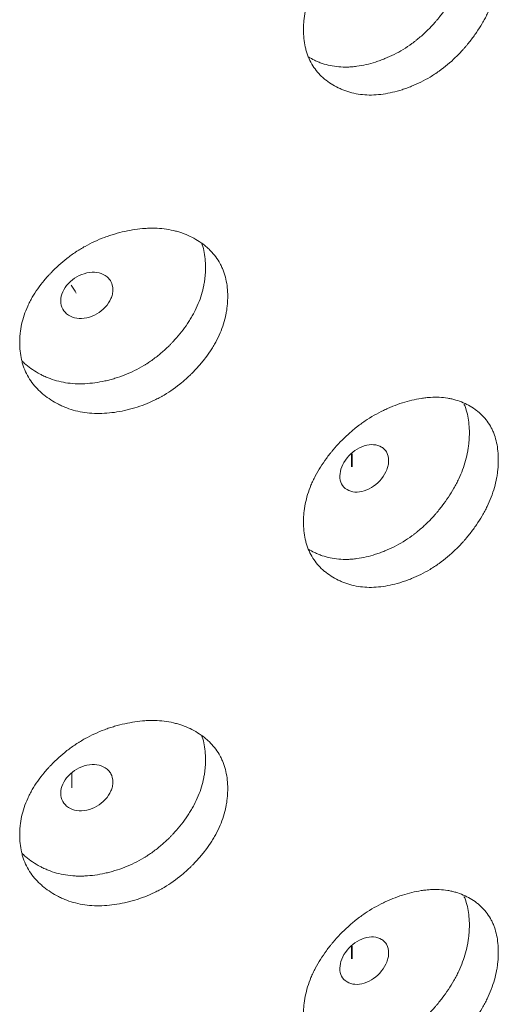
# Model space of a CAD drawing. Header units: millimetres. Extents: x 4 to 1188, y 1 to 840.
# Tile 168 of 210: x 969.06 to 971.56, y 208.7 to 213.83. Entities that reach past the tile are written whole.
import ezdxf

# ---------------------------------------------------------------- set-up
doc = ezdxf.new("R2010")
doc.units = ezdxf.units.MM
doc.layers.add('1', color=7, linetype='Continuous')

msp = doc.modelspace()

# ---------------------------------------------------------------- linework, layer by layer
at = {"layer": '1', "color": 154, "linetype": 'Continuous', "lineweight": 35}
for p, q in [((970.7922, 211.57), (970.7922, 211.5023)), ((970.7922, 209.0032), (970.7922, 208.9372))]:
    msp.add_line(p, q, dxfattribs=at)
at = {"layer": '1', "color": 154, "linetype": 'Continuous', "lineweight": 13}
msp.add_line((969.3326, 209.905), (969.3326, 209.8282), dxfattribs=at)
msp.add_ellipse((968.9336, 211.9381), major_axis=(-0.3286, -0.5691), ratio=0.57735, start_param=2.788062, end_param=2.908815, dxfattribs=at)
for points, knots in [([(971.5569, 214.1041), (971.5569, 214.1022), (971.5569, 214.1002), (971.5569, 214.0963), (971.5568, 214.0904), (971.5563, 214.0766), (971.555, 214.0568), (971.5531, 214.0407), (971.5514, 214.0285), (971.5508, 214.0244), (971.5495, 214.0163), (971.5488, 214.0122), (971.5419, 213.9756), (971.5326, 213.9429), (971.5138, 213.8939), (971.5067, 213.8775), (971.4968, 213.8571), (971.4948, 213.853), (971.4906, 213.8448), (971.4842, 213.8326), (971.4775, 213.8206), (971.4635, 213.7968), (971.4536, 213.7811), (971.4378, 213.7581), (971.4324, 213.7505), (971.4213, 213.7354), (971.4157, 213.728), (971.404, 213.7131), (971.3981, 213.7058), (971.3889, 213.6948), (971.3859, 213.6912), (971.3797, 213.684), (971.3765, 213.6805), (971.3607, 213.6628), (971.3477, 213.6492), (971.3073, 213.6099), (971.2786, 213.5858), (971.2441, 213.5612), (971.2403, 213.5585), (971.2326, 213.5532), (971.2209, 213.5454), (971.2092, 213.5381), (971.1856, 213.5239), (971.1697, 213.5153), (971.1375, 213.4993), (971.1213, 213.492), (971.0967, 213.482), (971.0884, 213.4789), (971.076, 213.4744), (971.0718, 213.4729), (971.0635, 213.4701), (971.0593, 213.4688), (971.0219, 213.4568), (970.989, 213.449), (970.94, 213.442), (970.9237, 213.4405), (970.8914, 213.4392), (970.8756, 213.4395), (970.8294, 213.4427), (970.7928, 213.4497), (970.7584, 213.4618), (970.7449, 213.467), (970.7382, 213.4698), (970.7185, 213.4787), (970.706, 213.4854), (970.6819, 213.4998), (970.6704, 213.5077), (970.6539, 213.5205), (970.6458, 213.5271), (970.6381, 213.5342), (970.6331, 213.539), (970.6306, 213.5414), (970.6086, 213.5637), (970.5922, 213.5858), (970.5725, 213.6225), (970.5653, 213.6385), (970.5594, 213.6555), (970.5572, 213.6623), (970.5561, 213.6658), (970.5531, 213.6763), (970.5513, 213.6834), (970.5434, 213.7192), (970.5399, 213.7565), (970.5409, 213.7955), (970.5417, 213.8112), (970.5423, 213.8192), (970.5447, 213.843), (970.5471, 213.8589), (970.5567, 213.9069), (970.5665, 213.939), (970.5816, 213.9755), (970.5833, 213.9796), (970.5869, 213.9877), (970.5924, 213.9998), (970.5983, 214.0117), (970.6107, 214.0354), (970.6197, 214.0509), (970.639, 214.0815), (970.6494, 214.0966), (970.6658, 214.119), (970.6715, 214.1264), (970.6802, 214.1374), (970.6832, 214.141), (970.6891, 214.1483), (970.6921, 214.1519), (970.7194, 214.1843), (970.7453, 214.2114), (970.7872, 214.2495), (970.8016, 214.2618), (970.8203, 214.2765), (970.824, 214.2794), (970.8316, 214.2852), (970.8353, 214.288), (970.8467, 214.2963), (970.8544, 214.3017), (970.893, 214.3278), (970.9247, 214.3459), (970.9655, 214.3655), (970.9778, 214.3711), (970.9902, 214.3764), (970.9985, 214.3799), (971.0027, 214.3816), (971.0234, 214.3898), (971.04, 214.3957), (971.0895, 214.4115), (971.1223, 214.4196), (971.159, 214.4253), (971.1631, 214.4259), (971.1712, 214.427), (971.1832, 214.4284), (971.211, 214.4307), (971.2493, 214.431), (971.286, 214.4271), (971.3108, 214.4223), (971.3213, 214.4197), (971.3282, 214.4179), (971.3317, 214.417), (971.3623, 214.408), (971.3873, 214.397), (971.4221, 214.3768), (971.4332, 214.3694), (971.4464, 214.3593), (971.449, 214.3573), (971.4542, 214.353), (971.4618, 214.3466), (971.4689, 214.3399), (971.492, 214.3165), (971.5077, 214.2953), (971.5234, 214.2654), (971.5263, 214.2592), (971.5319, 214.2465), (971.5344, 214.2401), (971.5413, 214.2204), (971.5451, 214.2068), (971.5541, 214.1648), (971.5569, 214.1352), (971.5569, 214.1041)], [0, 0, 0, 0, 0.001953, 0.001953, 0.003906, 0.007812, 0.015625, 0.023437, 0.023437, 0.027344, 0.027344, 0.03125, 0.03125, 0.0625, 0.0625, 0.078125, 0.078125, 0.082031, 0.082031, 0.085937, 0.09375, 0.09375, 0.109375, 0.109375, 0.117187, 0.117187, 0.125, 0.125, 0.132812, 0.132812, 0.136719, 0.136719, 0.140625, 0.140625, 0.15625, 0.15625, 0.1875, 0.1875, 0.191406, 0.191406, 0.195312, 0.203125, 0.203125, 0.21875, 0.21875, 0.234375, 0.234375, 0.242187, 0.242187, 0.246094, 0.246094, 0.25, 0.25, 0.28125, 0.28125, 0.296875, 0.296875, 0.3125, 0.3125, 0.34375, 0.351562, 0.351562, 0.359375, 0.359375, 0.375, 0.375, 0.390625, 0.390625, 0.398437, 0.402344, 0.402344, 0.40625, 0.40625, 0.4375, 0.4375, 0.453125, 0.457031, 0.457031, 0.460937, 0.460937, 0.46875, 0.46875, 0.5, 0.507812, 0.507812, 0.515625, 0.515625, 0.53125, 0.53125, 0.5625, 0.5625, 0.566406, 0.566406, 0.570312, 0.578125, 0.578125, 0.59375, 0.59375, 0.609375, 0.609375, 0.617187, 0.617187, 0.621094, 0.621094, 0.625, 0.625, 0.65625, 0.65625, 0.671875, 0.671875, 0.675781, 0.675781, 0.679687, 0.679687, 0.6875, 0.6875, 0.71875, 0.71875, 0.726562, 0.730469, 0.730469, 0.734375, 0.734375, 0.75, 0.75, 0.78125, 0.78125, 0.785156, 0.785156, 0.789062, 0.796875, 0.8125, 0.828125, 0.835937, 0.839844, 0.839844, 0.84375, 0.84375, 0.875, 0.875, 0.890625, 0.890625, 0.894531, 0.894531, 0.898437, 0.90625, 0.90625, 0.9375, 0.9375, 0.945313, 0.945313, 0.953125, 0.953125, 0.96875, 0.96875, 1, 1, 1, 1]), ([(971.406, 214.2442), (971.406, 214.2422), (971.406, 214.2403), (971.4059, 214.2364), (971.4058, 214.2307), (971.4054, 214.2171), (971.4041, 214.1975), (971.4024, 214.1816), (971.4008, 214.1696), (971.4002, 214.1655), (971.3989, 214.1575), (971.3982, 214.1535), (971.3917, 214.1174), (971.3829, 214.0851), (971.3649, 214.0367), (971.3581, 214.0205), (971.3486, 214.0003), (971.3467, 213.9962), (971.3427, 213.9881), (971.3366, 213.976), (971.3301, 213.9641), (971.3077, 213.9247), (971.2873, 213.8942), (971.2591, 213.8573), (971.2533, 213.8499), (971.2444, 213.839), (971.2414, 213.8354), (971.2354, 213.8283), (971.2323, 213.8247), (971.217, 213.8071), (971.1916, 213.7799), (971.1575, 213.7483), (971.1324, 213.7276), (971.1214, 213.7191), (971.114, 213.7134), (971.1102, 213.7106), (971.0764, 213.686), (971.0455, 213.6673), (970.9979, 213.6433), (970.9778, 213.6342), (970.9575, 213.6262), (970.9493, 213.623), (970.9452, 213.6215), (970.9329, 213.617), (970.9247, 213.6143), (970.8838, 213.6012), (970.8512, 213.5936), (970.8108, 213.5882), (970.8028, 213.5873), (970.7907, 213.5863), (970.7867, 213.586), (970.7787, 213.5856), (970.7588, 213.5847), (970.7395, 213.5853), (970.6943, 213.5892), (970.662, 213.596), (970.6316, 213.6069), (970.6248, 213.6094), (970.6215, 213.6107), (970.6116, 213.6148), (970.6051, 213.6177), (970.5873, 213.6263), (970.5764, 213.6324), (970.5658, 213.6389)], [0, 0, 0, 0, 0.00523, 0.00523, 0.010461, 0.020921, 0.041843, 0.062764, 0.062764, 0.073225, 0.073225, 0.083686, 0.083686, 0.167371, 0.167371, 0.209214, 0.209214, 0.219674, 0.219674, 0.230135, 0.251057, 0.251057, 0.334742, 0.334742, 0.355663, 0.355663, 0.366124, 0.366124, 0.376585, 0.376585, 0.418428, 0.46027, 0.481192, 0.491652, 0.491652, 0.502113, 0.502113, 0.585799, 0.585799, 0.627641, 0.638102, 0.638102, 0.648563, 0.648563, 0.669484, 0.669484, 0.75317, 0.75317, 0.774091, 0.774091, 0.784552, 0.784552, 0.795012, 0.836855, 0.836855, 0.920541, 0.931001, 0.931001, 0.941462, 0.941462, 0.962383, 0.962383, 1, 1, 1, 1]), ([(970.1456, 212.3899), (970.1456, 212.3879), (970.1456, 212.386), (970.1456, 212.3821), (970.1455, 212.3762), (970.145, 212.3625), (970.1435, 212.3427), (970.1415, 212.3268), (970.1397, 212.3147), (970.139, 212.3107), (970.1376, 212.3027), (970.1368, 212.2987), (970.1294, 212.2626), (970.1195, 212.2308), (970.0992, 212.1833), (970.0916, 212.1675), (970.0809, 212.1479), (970.0787, 212.144), (970.0743, 212.1362), (970.0674, 212.1245), (970.0602, 212.113), (970.0451, 212.0904), (970.0345, 212.0756), (970.0175, 212.0539), (970.0117, 212.0468), (969.9998, 212.0326), (969.9937, 212.0256), (969.9812, 212.0118), (969.9748, 212.0049), (969.965, 211.9947), (969.9617, 211.9914), (969.955, 211.9847), (969.9517, 211.9814), (969.9347, 211.9651), (969.9207, 211.9526), (969.8774, 211.9166), (969.8466, 211.8949), (969.8097, 211.8732), (969.8056, 211.8708), (969.7973, 211.8662), (969.7849, 211.8594), (969.7723, 211.853), (969.7471, 211.8409), (969.7301, 211.8335), (969.6957, 211.8202), (969.6783, 211.8143), (969.652, 211.8064), (969.6432, 211.8039), (969.6299, 211.8005), (969.6254, 211.7994), (969.6166, 211.7972), (969.6121, 211.7962), (969.5722, 211.7874), (969.5371, 211.7823), (969.4848, 211.7795), (969.4675, 211.7793), (969.4331, 211.7807), (969.4163, 211.7823), (969.3671, 211.7894), (969.3282, 211.7994), (969.2917, 211.8143), (969.2773, 211.8207), (969.2702, 211.8241), (969.2494, 211.8346), (969.2361, 211.8423), (969.2105, 211.8588), (969.1983, 211.8676), (969.1808, 211.8818), (969.1722, 211.8891), (969.1641, 211.8968), (969.1587, 211.902), (969.1561, 211.9047), (969.1327, 211.9288), (969.1154, 211.9523), (969.0945, 211.9906), (969.0869, 212.0072), (969.0807, 212.0247), (969.0784, 212.0317), (969.0772, 212.0353), (969.074, 212.046), (969.0721, 212.0532), (969.0637, 212.0897), (969.06, 212.1273), (969.0611, 212.1662), (969.062, 212.1819), (969.0626, 212.1897), (969.0651, 212.2134), (969.0676, 212.2291), (969.0779, 212.2763), (969.0882, 212.3076), (969.1042, 212.3429), (969.106, 212.3468), (969.1098, 212.3546), (969.1156, 212.3662), (969.1219, 212.3776), (969.135, 212.4003), (969.1445, 212.4151), (969.165, 212.4441), (969.176, 212.4583), (969.1935, 212.4793), (969.1995, 212.4862), (969.2087, 212.4965), (969.2118, 212.4999), (969.2182, 212.5067), (969.2213, 212.5101), (969.2503, 212.5401), (969.2778, 212.5651), (969.3223, 212.5997), (969.3376, 212.6108), (969.3574, 212.624), (969.3614, 212.6266), (969.3695, 212.6317), (969.3735, 212.6342), (969.3856, 212.6415), (969.3937, 212.6463), (969.4348, 212.6691), (969.4686, 212.6846), (969.512, 212.7008), (969.5251, 212.7054), (969.5384, 212.7097), (969.5472, 212.7125), (969.5517, 212.7138), (969.5738, 212.7203), (969.5915, 212.7248), (969.6443, 212.7365), (969.6794, 212.7418), (969.7186, 212.7445), (969.723, 212.7447), (969.7316, 212.7451), (969.7445, 212.7455), (969.7742, 212.7455), (969.8153, 212.7426), (969.8546, 212.7356), (969.8812, 212.7287), (969.8924, 212.7253), (969.8998, 212.7229), (969.9035, 212.7217), (969.9364, 212.7101), (969.9632, 212.697), (970.0005, 212.6739), (970.0125, 212.6656), (970.0267, 212.6544), (970.0296, 212.6521), (970.0351, 212.6475), (970.0432, 212.6404), (970.051, 212.633), (970.0758, 212.6078), (970.0926, 212.5853), (970.1095, 212.554), (970.1127, 212.5476), (970.1186, 212.5344), (970.1214, 212.5277), (970.1288, 212.5074), (970.1329, 212.4936), (970.1426, 212.4508), (970.1456, 212.421), (970.1456, 212.3899)], [0, 0, 0, 0, 0.001953, 0.001953, 0.003906, 0.007812, 0.015625, 0.023437, 0.023437, 0.027344, 0.027344, 0.03125, 0.03125, 0.0625, 0.0625, 0.078125, 0.078125, 0.082031, 0.082031, 0.085937, 0.09375, 0.09375, 0.109375, 0.109375, 0.117187, 0.117187, 0.125, 0.125, 0.132812, 0.132812, 0.136719, 0.136719, 0.140625, 0.140625, 0.15625, 0.15625, 0.1875, 0.1875, 0.191406, 0.191406, 0.195312, 0.203125, 0.203125, 0.21875, 0.21875, 0.234375, 0.234375, 0.242187, 0.242187, 0.246094, 0.246094, 0.25, 0.25, 0.28125, 0.28125, 0.296875, 0.296875, 0.3125, 0.3125, 0.34375, 0.351562, 0.351562, 0.359375, 0.359375, 0.375, 0.375, 0.390625, 0.390625, 0.398437, 0.402344, 0.402344, 0.40625, 0.40625, 0.4375, 0.4375, 0.453125, 0.457031, 0.457031, 0.460937, 0.460937, 0.46875, 0.46875, 0.5, 0.507812, 0.507812, 0.515625, 0.515625, 0.53125, 0.53125, 0.5625, 0.5625, 0.566406, 0.566406, 0.570312, 0.578125, 0.578125, 0.59375, 0.59375, 0.609375, 0.609375, 0.617187, 0.617187, 0.621094, 0.621094, 0.625, 0.625, 0.65625, 0.65625, 0.671875, 0.671875, 0.675781, 0.675781, 0.679687, 0.679687, 0.6875, 0.6875, 0.71875, 0.71875, 0.726562, 0.730469, 0.730469, 0.734375, 0.734375, 0.75, 0.75, 0.78125, 0.78125, 0.785156, 0.785156, 0.789062, 0.796875, 0.8125, 0.828125, 0.835937, 0.839844, 0.839844, 0.84375, 0.84375, 0.875, 0.875, 0.890625, 0.890625, 0.894531, 0.894531, 0.898437, 0.90625, 0.90625, 0.9375, 0.9375, 0.945312, 0.945312, 0.953125, 0.953125, 0.96875, 0.96875, 1, 1, 1, 1]), ([(970.0098, 212.6689), (970.0143, 212.656), (970.018, 212.6427), (970.0271, 212.6009), (970.0299, 212.5714), (970.03, 212.5407)], [0, 0, 0, 0, 0.324781, 0.324781, 1, 1, 1, 1]), ([(970.03, 212.5407), (970.03, 212.5388), (970.03, 212.5369), (970.0299, 212.533), (970.0298, 212.5272), (970.0293, 212.5137), (970.028, 212.4942), (970.0261, 212.4784), (970.0243, 212.4666), (970.0237, 212.4626), (970.0223, 212.4547), (970.0216, 212.4507), (970.0146, 212.4151), (970.0051, 212.3836), (969.9857, 212.3367), (969.9784, 212.3211), (969.9682, 212.3016), (969.9661, 212.2978), (969.9618, 212.29), (969.9552, 212.2784), (969.9483, 212.267), (969.9242, 212.2295), (969.9022, 212.2007), (969.8719, 212.1662), (969.8657, 212.1593), (969.8562, 212.1492), (969.853, 212.1458), (969.8465, 212.1391), (969.8432, 212.1358), (969.8268, 212.1195), (969.7995, 212.0944), (969.763, 212.0657), (969.7361, 212.0471), (969.7243, 212.0395), (969.7164, 212.0345), (969.7123, 212.032), (969.6761, 212.0102), (969.643, 211.994), (969.5921, 211.9741), (969.5707, 211.9667), (969.5489, 211.9603), (969.5402, 211.9579), (969.5358, 211.9567), (969.5227, 211.9532), (969.5139, 211.9511), (969.4702, 211.9415), (969.4355, 211.9366), (969.3925, 211.9346), (969.3839, 211.9344), (969.3711, 211.9344), (969.3668, 211.9344), (969.3583, 211.9346), (969.3371, 211.9355), (969.3165, 211.9376), (969.2684, 211.9453), (969.2341, 211.9548), (969.2018, 211.9682), (969.1946, 211.9713), (969.1911, 211.9729), (969.1805, 211.9779), (969.1737, 211.9813), (969.1535, 211.9921), (969.1406, 211.9999), (969.1158, 212.0167), (969.1039, 212.0256), (969.087, 212.04), (969.0815, 212.0449), (969.0756, 212.0506), (969.0751, 212.0511), (969.0745, 212.0516)], [0, 0, 0, 0, 0.004892, 0.004892, 0.009784, 0.019568, 0.039136, 0.058704, 0.058704, 0.068488, 0.068488, 0.078272, 0.078272, 0.156544, 0.156544, 0.195679, 0.195679, 0.205463, 0.205463, 0.215247, 0.234815, 0.234815, 0.313087, 0.313087, 0.332655, 0.332655, 0.342439, 0.342439, 0.352223, 0.352223, 0.391359, 0.430495, 0.450063, 0.459847, 0.459847, 0.469631, 0.469631, 0.547902, 0.547902, 0.587038, 0.596822, 0.596822, 0.606606, 0.606606, 0.626174, 0.626174, 0.704446, 0.704446, 0.724014, 0.724014, 0.733798, 0.733798, 0.743582, 0.782718, 0.782718, 0.860989, 0.870773, 0.870773, 0.880557, 0.880557, 0.900125, 0.900125, 0.939261, 0.939261, 0.978397, 0.978397, 0.997965, 0.997965, 1, 1, 1, 1]), ([(969.2753, 212.3666), (969.2752, 212.3506), (969.2784, 212.3364), (969.2916, 212.3118), (969.3014, 212.3014), (969.3283, 212.284), (969.343, 212.2785), (969.375, 212.2738), (969.3922, 212.2746), (969.4486, 212.2868), (969.4805, 212.3051), (969.5202, 212.3481), (969.5301, 212.3629), (969.5399, 212.3857), (969.5424, 212.3934), (969.5457, 212.409), (969.5465, 212.4168), (969.5464, 212.4411), (969.5431, 212.4553), (969.5333, 212.4737), (969.5292, 212.4793), (969.5194, 212.4896), (969.5138, 212.4942), (969.4938, 212.507), (969.4791, 212.5124), (969.4472, 212.5168), (969.4301, 212.516), (969.3736, 212.5037), (969.3413, 212.4854), (969.2887, 212.4291), (969.2754, 212.3987), (969.2753, 212.3666)], [0, 0, 0, 0, 0.0625, 0.0625, 0.125, 0.125, 0.1875, 0.1875, 0.25, 0.25, 0.375, 0.375, 0.4375, 0.4375, 0.46875, 0.46875, 0.5, 0.5, 0.5625, 0.5625, 0.59375, 0.59375, 0.625, 0.625, 0.6875, 0.6875, 0.75, 0.75, 0.875, 0.875, 1, 1, 1, 1]), ([(971.5569, 211.538), (971.5569, 211.536), (971.5569, 211.5341), (971.5569, 211.5302), (971.5568, 211.5243), (971.5563, 211.5105), (971.555, 211.4906), (971.5531, 211.4745), (971.5514, 211.4623), (971.5508, 211.4583), (971.5495, 211.4501), (971.5488, 211.4461), (971.5419, 211.4094), (971.5326, 211.3768), (971.5138, 211.3278), (971.5067, 211.3114), (971.4968, 211.2909), (971.4948, 211.2868), (971.4906, 211.2787), (971.4842, 211.2665), (971.4775, 211.2545), (971.4635, 211.2306), (971.4536, 211.215), (971.4378, 211.192), (971.4324, 211.1844), (971.4213, 211.1693), (971.4157, 211.1618), (971.404, 211.147), (971.3981, 211.1396), (971.3889, 211.1287), (971.3859, 211.1251), (971.3797, 211.1179), (971.3765, 211.1144), (971.3607, 211.0967), (971.3477, 211.0831), (971.3073, 211.0438), (971.2786, 211.0196), (971.2441, 210.995), (971.2403, 210.9923), (971.2326, 210.9871), (971.2209, 210.9793), (971.2092, 210.9719), (971.1856, 210.9578), (971.1697, 210.9491), (971.1375, 210.9331), (971.1213, 210.9259), (971.0967, 210.9159), (971.0884, 210.9128), (971.076, 210.9083), (971.0718, 210.9068), (971.0635, 210.904), (971.0593, 210.9026), (971.0219, 210.8907), (970.989, 210.8829), (970.94, 210.8759), (970.9237, 210.8744), (970.8914, 210.8731), (970.8756, 210.8733), (970.8294, 210.8766), (970.7928, 210.8836), (970.7584, 210.8956), (970.7449, 210.9008), (970.7382, 210.9036), (970.7185, 210.9126), (970.706, 210.9192), (970.6819, 210.9337), (970.6704, 210.9416), (970.6539, 210.9544), (970.6458, 210.961), (970.6381, 210.968), (970.6331, 210.9728), (970.6306, 210.9753), (970.6086, 210.9976), (970.5922, 211.0197), (970.5725, 211.0564), (970.5653, 211.0724), (970.5594, 211.0894), (970.5572, 211.0962), (970.5561, 211.0997), (970.5531, 211.1102), (970.5513, 211.1172), (970.5434, 211.153), (970.5399, 211.1904), (970.5409, 211.2293), (970.5417, 211.2451), (970.5423, 211.253), (970.5447, 211.2768), (970.5471, 211.2928), (970.5567, 211.3407), (970.5665, 211.3729), (970.5816, 211.4094), (970.5833, 211.4135), (970.5869, 211.4215), (970.5924, 211.4336), (970.5983, 211.4456), (970.6107, 211.4692), (970.6197, 211.4848), (970.639, 211.5154), (970.6494, 211.5305), (970.6658, 211.5528), (970.6715, 211.5602), (970.6802, 211.5712), (970.6832, 211.5749), (970.6891, 211.5822), (970.6921, 211.5858), (970.7194, 211.6181), (970.7453, 211.6453), (970.7872, 211.6834), (970.8016, 211.6957), (970.8203, 211.7104), (970.824, 211.7133), (970.8316, 211.719), (970.8353, 211.7218), (970.8467, 211.7302), (970.8544, 211.7356), (970.893, 211.7616), (970.9247, 211.7798), (970.9655, 211.7994), (970.9778, 211.805), (970.9902, 211.8103), (970.9985, 211.8138), (971.0027, 211.8155), (971.0234, 211.8237), (971.04, 211.8296), (971.0895, 211.8454), (971.1223, 211.8535), (971.159, 211.8592), (971.1631, 211.8598), (971.1712, 211.8608), (971.1832, 211.8623), (971.211, 211.8646), (971.2493, 211.8648), (971.286, 211.861), (971.3108, 211.8561), (971.3213, 211.8536), (971.3282, 211.8518), (971.3317, 211.8508), (971.3623, 211.8419), (971.3873, 211.8309), (971.4221, 211.8107), (971.4332, 211.8033), (971.4464, 211.7932), (971.449, 211.7911), (971.4542, 211.7869), (971.4618, 211.7805), (971.4689, 211.7737), (971.492, 211.7504), (971.5077, 211.7292), (971.5234, 211.6992), (971.5263, 211.6931), (971.5319, 211.6804), (971.5344, 211.6739), (971.5413, 211.6542), (971.5451, 211.6406), (971.5541, 211.5987), (971.5569, 211.569), (971.5569, 211.538)], [0, 0, 0, 0, 0.001953, 0.001953, 0.003906, 0.007812, 0.015625, 0.023437, 0.023437, 0.027344, 0.027344, 0.03125, 0.03125, 0.0625, 0.0625, 0.078125, 0.078125, 0.082031, 0.082031, 0.085937, 0.09375, 0.09375, 0.109375, 0.109375, 0.117187, 0.117187, 0.125, 0.125, 0.132812, 0.132812, 0.136719, 0.136719, 0.140625, 0.140625, 0.15625, 0.15625, 0.1875, 0.1875, 0.191406, 0.191406, 0.195312, 0.203125, 0.203125, 0.21875, 0.21875, 0.234375, 0.234375, 0.242187, 0.242187, 0.246094, 0.246094, 0.25, 0.25, 0.28125, 0.28125, 0.296875, 0.296875, 0.3125, 0.3125, 0.34375, 0.351562, 0.351562, 0.359375, 0.359375, 0.375, 0.375, 0.390625, 0.390625, 0.398437, 0.402344, 0.402344, 0.40625, 0.40625, 0.4375, 0.4375, 0.453125, 0.457031, 0.457031, 0.460937, 0.460937, 0.46875, 0.46875, 0.5, 0.507812, 0.507812, 0.515625, 0.515625, 0.53125, 0.53125, 0.5625, 0.5625, 0.566406, 0.566406, 0.570312, 0.578125, 0.578125, 0.59375, 0.59375, 0.609375, 0.609375, 0.617187, 0.617187, 0.621094, 0.621094, 0.625, 0.625, 0.65625, 0.65625, 0.671875, 0.671875, 0.675781, 0.675781, 0.679687, 0.679687, 0.6875, 0.6875, 0.71875, 0.71875, 0.726562, 0.730469, 0.730469, 0.734375, 0.734375, 0.75, 0.75, 0.78125, 0.78125, 0.785156, 0.785156, 0.789062, 0.796875, 0.8125, 0.828125, 0.835937, 0.839844, 0.839844, 0.84375, 0.84375, 0.875, 0.875, 0.890625, 0.890625, 0.894531, 0.894531, 0.898437, 0.90625, 0.90625, 0.9375, 0.9375, 0.945312, 0.945312, 0.953125, 0.953125, 0.96875, 0.96875, 1, 1, 1, 1]), ([(971.3785, 211.8278), (971.3789, 211.827), (971.3792, 211.8262), (971.3822, 211.8191), (971.3846, 211.8126), (971.3912, 211.7931), (971.3948, 211.7796), (971.4033, 211.738), (971.406, 211.7087), (971.406, 211.678)], [0, 0, 0, 0, 0.017682, 0.017682, 0.158013, 0.158013, 0.438675, 0.438675, 1, 1, 1, 1]), ([(971.406, 211.678), (971.406, 211.6761), (971.406, 211.6742), (971.4059, 211.6703), (971.4058, 211.6645), (971.4054, 211.6509), (971.4041, 211.6313), (971.4024, 211.6154), (971.4008, 211.6034), (971.4002, 211.5994), (971.3989, 211.5914), (971.3982, 211.5874), (971.3917, 211.5512), (971.3829, 211.519), (971.3649, 211.4705), (971.3581, 211.4544), (971.3486, 211.4341), (971.3467, 211.4301), (971.3427, 211.422), (971.3366, 211.4099), (971.3301, 211.398), (971.3077, 211.3585), (971.2873, 211.3281), (971.2591, 211.2911), (971.2533, 211.2838), (971.2444, 211.2729), (971.2414, 211.2693), (971.2354, 211.2621), (971.2323, 211.2586), (971.217, 211.241), (971.1916, 211.2137), (971.1575, 211.1822), (971.1324, 211.1615), (971.1214, 211.1529), (971.114, 211.1473), (971.1102, 211.1445), (971.0764, 211.1199), (971.0455, 211.1011), (970.9979, 211.0772), (970.9778, 211.0681), (970.9575, 211.06), (970.9493, 211.0569), (970.9452, 211.0554), (970.9329, 211.0509), (970.9247, 211.0481), (970.8838, 211.0351), (970.8512, 211.0275), (970.8108, 211.022), (970.8028, 211.0212), (970.7907, 211.0202), (970.7867, 211.0199), (970.7787, 211.0194), (970.7588, 211.0186), (970.7395, 211.0191), (970.6943, 211.023), (970.662, 211.0298), (970.6316, 211.0408), (970.6248, 211.0433), (970.6215, 211.0446), (970.6116, 211.0487), (970.6051, 211.0516), (970.5873, 211.0602), (970.5764, 211.0663), (970.5658, 211.0728)], [0, 0, 0, 0, 0.00523, 0.00523, 0.010461, 0.020921, 0.041843, 0.062764, 0.062764, 0.073225, 0.073225, 0.083686, 0.083686, 0.167371, 0.167371, 0.209214, 0.209214, 0.219674, 0.219674, 0.230135, 0.251057, 0.251057, 0.334742, 0.334742, 0.355663, 0.355663, 0.366124, 0.366124, 0.376585, 0.376585, 0.418428, 0.46027, 0.481192, 0.491652, 0.491652, 0.502113, 0.502113, 0.585799, 0.585799, 0.627641, 0.638102, 0.638102, 0.648563, 0.648563, 0.669484, 0.669484, 0.75317, 0.75317, 0.774091, 0.774091, 0.784552, 0.784552, 0.795012, 0.836855, 0.836855, 0.920541, 0.931001, 0.931001, 0.941462, 0.941462, 0.962383, 0.962383, 1, 1, 1, 1]), ([(970.7307, 211.454), (970.7306, 211.438), (970.7337, 211.424), (970.7461, 211.4005), (970.7552, 211.3909), (970.7804, 211.3757), (970.7942, 211.3713), (970.8243, 211.3692), (970.8403, 211.3714), (970.8932, 211.388), (970.923, 211.4089), (970.9601, 211.4551), (970.9694, 211.4707), (970.9786, 211.4943), (970.9809, 211.5021), (970.984, 211.518), (970.9847, 211.5259), (970.9847, 211.5502), (970.9816, 211.5641), (970.9724, 211.5817), (970.9686, 211.587), (970.9594, 211.5966), (970.9542, 211.6007), (970.9355, 211.6119), (970.9217, 211.6161), (970.8918, 211.618), (970.8758, 211.6158), (970.8229, 211.599), (970.7927, 211.5781), (970.7433, 211.5175), (970.7308, 211.4861), (970.7307, 211.454)], [0, 0, 0, 0, 0.0625, 0.0625, 0.125, 0.125, 0.1875, 0.1875, 0.25, 0.25, 0.375, 0.375, 0.4375, 0.4375, 0.46875, 0.46875, 0.5, 0.5, 0.5625, 0.5625, 0.59375, 0.59375, 0.625, 0.625, 0.6875, 0.6875, 0.75, 0.75, 0.875, 0.875, 1, 1, 1, 1]), ([(970.1456, 209.8237), (970.1456, 209.8218), (970.1456, 209.8199), (970.1456, 209.8159), (970.1455, 209.8101), (970.145, 209.7964), (970.1435, 209.7766), (970.1415, 209.7606), (970.1397, 209.7486), (970.139, 209.7446), (970.1376, 209.7365), (970.1368, 209.7325), (970.1294, 209.6965), (970.1195, 209.6646), (970.0992, 209.6172), (970.0916, 209.6014), (970.0809, 209.5818), (970.0787, 209.5778), (970.0743, 209.57), (970.0674, 209.5584), (970.0602, 209.5469), (970.0451, 209.5242), (970.0345, 209.5095), (970.0175, 209.4878), (970.0117, 209.4806), (969.9998, 209.4665), (969.9937, 209.4595), (969.9812, 209.4456), (969.9748, 209.4388), (969.965, 209.4286), (969.9617, 209.4252), (969.955, 209.4186), (969.9517, 209.4153), (969.9347, 209.399), (969.9207, 209.3864), (969.8774, 209.3505), (969.8466, 209.3288), (969.8097, 209.3071), (969.8056, 209.3047), (969.7973, 209.3001), (969.7849, 209.2932), (969.7723, 209.2869), (969.7471, 209.2747), (969.7301, 209.2674), (969.6957, 209.2541), (969.6783, 209.2482), (969.652, 209.2403), (969.6432, 209.2378), (969.6299, 209.2344), (969.6254, 209.2332), (969.6166, 209.2311), (969.6121, 209.2301), (969.5722, 209.2213), (969.5371, 209.2162), (969.4848, 209.2134), (969.4675, 209.2132), (969.4331, 209.2146), (969.4163, 209.2161), (969.3671, 209.2233), (969.3282, 209.2333), (969.2917, 209.2482), (969.2773, 209.2546), (969.2702, 209.2579), (969.2494, 209.2685), (969.2361, 209.2762), (969.2105, 209.2927), (969.1983, 209.3015), (969.1808, 209.3157), (969.1722, 209.323), (969.1641, 209.3307), (969.1587, 209.3359), (969.1561, 209.3385), (969.1327, 209.3627), (969.1154, 209.3861), (969.0945, 209.4245), (969.0869, 209.4411), (969.0807, 209.4585), (969.0784, 209.4656), (969.0772, 209.4691), (969.074, 209.4799), (969.0721, 209.4871), (969.0637, 209.5235), (969.06, 209.5612), (969.0611, 209.6001), (969.062, 209.6157), (969.0626, 209.6236), (969.0651, 209.6472), (969.0676, 209.663), (969.0779, 209.7101), (969.0882, 209.7415), (969.1042, 209.7767), (969.106, 209.7807), (969.1098, 209.7884), (969.1156, 209.8001), (969.1219, 209.8115), (969.135, 209.8341), (969.1445, 209.8489), (969.165, 209.878), (969.176, 209.8922), (969.1935, 209.9132), (969.1995, 209.9201), (969.2087, 209.9304), (969.2118, 209.9338), (969.2182, 209.9406), (969.2213, 209.9439), (969.2503, 209.974), (969.2778, 209.999), (969.3223, 210.0336), (969.3376, 210.0447), (969.3574, 210.0578), (969.3614, 210.0604), (969.3695, 210.0655), (969.3735, 210.068), (969.3856, 210.0754), (969.3937, 210.0801), (969.4348, 210.103), (969.4686, 210.1185), (969.512, 210.1347), (969.5251, 210.1393), (969.5384, 210.1436), (969.5472, 210.1463), (969.5517, 210.1477), (969.5738, 210.1542), (969.5915, 210.1587), (969.6443, 210.1704), (969.6794, 210.1757), (969.7186, 210.1783), (969.723, 210.1786), (969.7316, 210.179), (969.7445, 210.1794), (969.7742, 210.1794), (969.8153, 210.1764), (969.8546, 210.1695), (969.8812, 210.1626), (969.8924, 210.1592), (969.8998, 210.1568), (969.9035, 210.1555), (969.9364, 210.144), (969.9632, 210.1309), (970.0005, 210.1078), (970.0125, 210.0995), (970.0267, 210.0882), (970.0296, 210.086), (970.0351, 210.0813), (970.0432, 210.0743), (970.051, 210.0669), (970.0758, 210.0416), (970.0926, 210.0191), (970.1095, 209.9878), (970.1127, 209.9814), (970.1186, 209.9683), (970.1214, 209.9616), (970.1288, 209.9413), (970.1329, 209.9274), (970.1426, 209.8847), (970.1456, 209.8548), (970.1456, 209.8237)], [0, 0, 0, 0, 0.001953, 0.001953, 0.003906, 0.007813, 0.015625, 0.023438, 0.023438, 0.027344, 0.027344, 0.03125, 0.03125, 0.0625, 0.0625, 0.078125, 0.078125, 0.082031, 0.082031, 0.085938, 0.09375, 0.09375, 0.109375, 0.109375, 0.117188, 0.117188, 0.125, 0.125, 0.132813, 0.132813, 0.136719, 0.136719, 0.140625, 0.140625, 0.15625, 0.15625, 0.1875, 0.1875, 0.191406, 0.191406, 0.195313, 0.203125, 0.203125, 0.21875, 0.21875, 0.234375, 0.234375, 0.242188, 0.242188, 0.246094, 0.246094, 0.25, 0.25, 0.28125, 0.28125, 0.296875, 0.296875, 0.3125, 0.3125, 0.34375, 0.351563, 0.351563, 0.359375, 0.359375, 0.375, 0.375, 0.390625, 0.390625, 0.398438, 0.402344, 0.402344, 0.40625, 0.40625, 0.4375, 0.4375, 0.453125, 0.457031, 0.457031, 0.460938, 0.460938, 0.46875, 0.46875, 0.5, 0.507813, 0.507813, 0.515625, 0.515625, 0.53125, 0.53125, 0.5625, 0.5625, 0.566406, 0.566406, 0.570313, 0.578125, 0.578125, 0.59375, 0.59375, 0.609375, 0.609375, 0.617188, 0.617188, 0.621094, 0.621094, 0.625, 0.625, 0.65625, 0.65625, 0.671875, 0.671875, 0.675781, 0.675781, 0.679688, 0.679688, 0.6875, 0.6875, 0.71875, 0.71875, 0.726563, 0.730469, 0.730469, 0.734375, 0.734375, 0.75, 0.75, 0.78125, 0.78125, 0.785156, 0.785156, 0.789063, 0.796875, 0.8125, 0.828125, 0.835938, 0.839844, 0.839844, 0.84375, 0.84375, 0.875, 0.875, 0.890625, 0.890625, 0.894531, 0.894531, 0.898438, 0.90625, 0.90625, 0.9375, 0.9375, 0.945313, 0.945313, 0.953125, 0.953125, 0.96875, 0.96875, 1, 1, 1, 1]), ([(970.0098, 210.1028), (970.0143, 210.0898), (970.018, 210.0766), (970.0271, 210.0348), (970.0299, 210.0053), (970.03, 209.9746)], [0, 0, 0, 0, 0.324781, 0.324781, 1, 1, 1, 1]), ([(970.03, 209.9746), (970.03, 209.9727), (970.03, 209.9707), (970.0299, 209.9669), (970.0298, 209.9611), (970.0293, 209.9475), (970.028, 209.9281), (970.0261, 209.9123), (970.0243, 209.9004), (970.0237, 209.8965), (970.0223, 209.8885), (970.0216, 209.8846), (970.0146, 209.849), (970.0051, 209.8175), (969.9857, 209.7706), (969.9784, 209.755), (969.9682, 209.7355), (969.9661, 209.7316), (969.9618, 209.7239), (969.9552, 209.7123), (969.9483, 209.7009), (969.9242, 209.6634), (969.9022, 209.6346), (969.8719, 209.6), (969.8657, 209.5932), (969.8562, 209.583), (969.853, 209.5797), (969.8465, 209.573), (969.8432, 209.5697), (969.8268, 209.5534), (969.7995, 209.5283), (969.763, 209.4996), (969.7361, 209.481), (969.7243, 209.4734), (969.7164, 209.4683), (969.7123, 209.4659), (969.6761, 209.4441), (969.643, 209.4279), (969.5921, 209.4079), (969.5707, 209.4005), (969.5489, 209.3942), (969.5402, 209.3917), (969.5358, 209.3905), (969.5227, 209.3871), (969.5139, 209.385), (969.4702, 209.3754), (969.4355, 209.3705), (969.3925, 209.3684), (969.3839, 209.3682), (969.3711, 209.3682), (969.3668, 209.3683), (969.3583, 209.3685), (969.3371, 209.3693), (969.3165, 209.3715), (969.2684, 209.3792), (969.2341, 209.3886), (969.2018, 209.4021), (969.1946, 209.4052), (969.1911, 209.4068), (969.1805, 209.4117), (969.1737, 209.4152), (969.1535, 209.426), (969.1406, 209.4338), (969.1158, 209.4506), (969.1039, 209.4595), (969.087, 209.4739), (969.0815, 209.4788), (969.0756, 209.4844), (969.0751, 209.485), (969.0745, 209.4855)], [0, 0, 0, 0, 0.004892, 0.004892, 0.009784, 0.019568, 0.039136, 0.058704, 0.058704, 0.068488, 0.068488, 0.078272, 0.078272, 0.156544, 0.156544, 0.195679, 0.195679, 0.205463, 0.205463, 0.215247, 0.234815, 0.234815, 0.313087, 0.313087, 0.332655, 0.332655, 0.342439, 0.342439, 0.352223, 0.352223, 0.391359, 0.430495, 0.450063, 0.459847, 0.459847, 0.469631, 0.469631, 0.547902, 0.547902, 0.587038, 0.596822, 0.596822, 0.606606, 0.606606, 0.626174, 0.626174, 0.704446, 0.704446, 0.724014, 0.724014, 0.733798, 0.733798, 0.743582, 0.782718, 0.782718, 0.860989, 0.870773, 0.870773, 0.880557, 0.880557, 0.900125, 0.900125, 0.939261, 0.939261, 0.978397, 0.978397, 0.997965, 0.997965, 1, 1, 1, 1]), ([(969.2753, 209.8005), (969.2752, 209.7844), (969.2784, 209.7703), (969.2916, 209.7456), (969.3014, 209.7353), (969.3283, 209.7179), (969.343, 209.7124), (969.375, 209.7077), (969.3922, 209.7085), (969.4486, 209.7206), (969.4805, 209.7389), (969.5202, 209.782), (969.5301, 209.7968), (969.5399, 209.8195), (969.5424, 209.8272), (969.5457, 209.8428), (969.5465, 209.8506), (969.5464, 209.8749), (969.5431, 209.8892), (969.5333, 209.9076), (969.5292, 209.9132), (969.5194, 209.9235), (969.5138, 209.9281), (969.4938, 209.9409), (969.4791, 209.9462), (969.4472, 209.9507), (969.4301, 209.9498), (969.3736, 209.9376), (969.3413, 209.9192), (969.2887, 209.8629), (969.2754, 209.8326), (969.2753, 209.8005)], [0, 0, 0, 0, 0.0625, 0.0625, 0.125, 0.125, 0.1875, 0.1875, 0.25, 0.25, 0.375, 0.375, 0.4375, 0.4375, 0.46875, 0.46875, 0.5, 0.5, 0.5625, 0.5625, 0.59375, 0.59375, 0.625, 0.625, 0.6875, 0.6875, 0.75, 0.75, 0.875, 0.875, 1, 1, 1, 1]), ([(971.5569, 208.9718), (971.5569, 208.9699), (971.5569, 208.9679), (971.5569, 208.964), (971.5568, 208.9582), (971.5563, 208.9444), (971.555, 208.9245), (971.5531, 208.9084), (971.5514, 208.8962), (971.5508, 208.8921), (971.5495, 208.884), (971.5488, 208.8799), (971.5419, 208.8433), (971.5326, 208.8107), (971.5138, 208.7616), (971.5067, 208.7453), (971.4968, 208.7248), (971.4948, 208.7207), (971.4906, 208.7125), (971.4842, 208.7003), (971.4775, 208.6883), (971.4635, 208.6645), (971.4536, 208.6489), (971.4378, 208.6259), (971.4324, 208.6183), (971.4213, 208.6032), (971.4157, 208.5957), (971.404, 208.5809), (971.3981, 208.5735), (971.3889, 208.5626), (971.3859, 208.559), (971.3797, 208.5518), (971.3765, 208.5482), (971.3607, 208.5306), (971.3477, 208.517), (971.3073, 208.4776), (971.2786, 208.4535), (971.2441, 208.4289), (971.2403, 208.4262), (971.2326, 208.4209), (971.2209, 208.4132), (971.2092, 208.4058), (971.1856, 208.3917), (971.1697, 208.383), (971.1375, 208.367), (971.1213, 208.3597), (971.0967, 208.3498), (971.0884, 208.3466), (971.076, 208.3421), (971.0718, 208.3407), (971.0635, 208.3379), (971.0593, 208.3365), (971.0219, 208.3246), (970.989, 208.3167), (970.94, 208.3098), (970.9237, 208.3083), (970.8914, 208.307), (970.8756, 208.3072), (970.8294, 208.3105), (970.7928, 208.3174), (970.7584, 208.3295), (970.7449, 208.3347), (970.7382, 208.3375), (970.7185, 208.3464), (970.706, 208.3531), (970.6819, 208.3676), (970.6704, 208.3754), (970.6539, 208.3882), (970.6458, 208.3949), (970.6381, 208.4019), (970.6331, 208.4067), (970.6306, 208.4091), (970.6086, 208.4314), (970.5922, 208.4536), (970.5725, 208.4903), (970.5653, 208.5063), (970.5594, 208.5232), (970.5572, 208.5301), (970.5561, 208.5335), (970.5531, 208.544), (970.5513, 208.5511), (970.5434, 208.5869), (970.5399, 208.6242), (970.5409, 208.6632), (970.5417, 208.6789), (970.5423, 208.6869), (970.5447, 208.7107), (970.5471, 208.7266), (970.5567, 208.7746), (970.5665, 208.8068), (970.5816, 208.8433), (970.5833, 208.8473), (970.5869, 208.8554), (970.5924, 208.8675), (970.5983, 208.8794), (970.6107, 208.9031), (970.6197, 208.9186), (970.639, 208.9493), (970.6494, 208.9644), (970.6658, 208.9867), (970.6715, 208.9941), (970.6802, 209.0051), (970.6832, 209.0088), (970.6891, 209.0161), (970.6921, 209.0197), (970.7194, 209.052), (970.7453, 209.0792), (970.7872, 209.1173), (970.8016, 209.1295), (970.8203, 209.1443), (970.824, 209.1472), (970.8316, 209.1529), (970.8353, 209.1557), (970.8467, 209.164), (970.8544, 209.1694), (970.893, 209.1955), (970.9247, 209.2136), (970.9655, 209.2332), (970.9778, 209.2389), (970.9902, 209.2442), (970.9985, 209.2476), (971.0027, 209.2493), (971.0234, 209.2576), (971.04, 209.2634), (971.0895, 209.2793), (971.1223, 209.2874), (971.159, 209.2931), (971.1631, 209.2936), (971.1712, 209.2947), (971.1832, 209.2962), (971.211, 209.2985), (971.2493, 209.2987), (971.286, 209.2949), (971.3108, 209.29), (971.3213, 209.2875), (971.3282, 209.2857), (971.3317, 209.2847), (971.3623, 209.2757), (971.3873, 209.2648), (971.4221, 209.2445), (971.4332, 209.2372), (971.4464, 209.2271), (971.449, 209.225), (971.4542, 209.2208), (971.4618, 209.2144), (971.4689, 209.2076), (971.492, 209.1843), (971.5077, 209.1631), (971.5234, 209.1331), (971.5263, 209.1269), (971.5319, 209.1142), (971.5344, 209.1078), (971.5413, 209.0881), (971.5451, 209.0745), (971.5541, 209.0325), (971.5569, 209.0029), (971.5569, 208.9718)], [0, 0, 0, 0, 0.001953, 0.001953, 0.003906, 0.007813, 0.015625, 0.023438, 0.023438, 0.027344, 0.027344, 0.03125, 0.03125, 0.0625, 0.0625, 0.078125, 0.078125, 0.082031, 0.082031, 0.085938, 0.09375, 0.09375, 0.109375, 0.109375, 0.117188, 0.117188, 0.125, 0.125, 0.132813, 0.132813, 0.136719, 0.136719, 0.140625, 0.140625, 0.15625, 0.15625, 0.1875, 0.1875, 0.191406, 0.191406, 0.195313, 0.203125, 0.203125, 0.21875, 0.21875, 0.234375, 0.234375, 0.242188, 0.242188, 0.246094, 0.246094, 0.25, 0.25, 0.28125, 0.28125, 0.296875, 0.296875, 0.3125, 0.3125, 0.34375, 0.351563, 0.351563, 0.359375, 0.359375, 0.375, 0.375, 0.390625, 0.390625, 0.398438, 0.402344, 0.402344, 0.40625, 0.40625, 0.4375, 0.4375, 0.453125, 0.457031, 0.457031, 0.460938, 0.460938, 0.46875, 0.46875, 0.5, 0.507813, 0.507813, 0.515625, 0.515625, 0.53125, 0.53125, 0.5625, 0.5625, 0.566406, 0.566406, 0.570313, 0.578125, 0.578125, 0.59375, 0.59375, 0.609375, 0.609375, 0.617188, 0.617188, 0.621094, 0.621094, 0.625, 0.625, 0.65625, 0.65625, 0.671875, 0.671875, 0.675781, 0.675781, 0.679688, 0.679688, 0.6875, 0.6875, 0.71875, 0.71875, 0.726563, 0.730469, 0.730469, 0.734375, 0.734375, 0.75, 0.75, 0.78125, 0.78125, 0.785156, 0.785156, 0.789063, 0.796875, 0.8125, 0.828125, 0.835938, 0.839844, 0.839844, 0.84375, 0.84375, 0.875, 0.875, 0.890625, 0.890625, 0.894531, 0.894531, 0.898438, 0.90625, 0.90625, 0.9375, 0.9375, 0.945313, 0.945313, 0.953125, 0.953125, 0.96875, 0.96875, 1, 1, 1, 1]), ([(971.3785, 209.2616), (971.3789, 209.2608), (971.3792, 209.26), (971.3822, 209.2529), (971.3846, 209.2465), (971.3912, 209.2269), (971.3948, 209.2135), (971.4033, 209.1719), (971.406, 209.1426), (971.406, 209.1119)], [0, 0, 0, 0, 0.017682, 0.017682, 0.158013, 0.158013, 0.438675, 0.438675, 1, 1, 1, 1]), ([(971.406, 209.1119), (971.406, 209.11), (971.406, 209.108), (971.4059, 209.1042), (971.4058, 209.0984), (971.4054, 209.0848), (971.4041, 209.0652), (971.4024, 209.0493), (971.4008, 209.0373), (971.4002, 209.0333), (971.3989, 209.0253), (971.3982, 209.0212), (971.3917, 208.9851), (971.3829, 208.9529), (971.3649, 208.9044), (971.3581, 208.8882), (971.3486, 208.868), (971.3467, 208.864), (971.3427, 208.8559), (971.3366, 208.8438), (971.3301, 208.8318), (971.3077, 208.7924), (971.2873, 208.7619), (971.2591, 208.725), (971.2533, 208.7177), (971.2444, 208.7068), (971.2414, 208.7032), (971.2354, 208.696), (971.2323, 208.6924), (971.217, 208.6748), (971.1916, 208.6476), (971.1575, 208.616), (971.1324, 208.5954), (971.1214, 208.5868), (971.114, 208.5812), (971.1102, 208.5784), (971.0764, 208.5538), (971.0455, 208.535), (970.9979, 208.511), (970.9778, 208.5019), (970.9575, 208.4939), (970.9493, 208.4908), (970.9452, 208.4892), (970.9329, 208.4848), (970.9247, 208.482), (970.8838, 208.469), (970.8512, 208.4613), (970.8108, 208.4559), (970.8028, 208.455), (970.7907, 208.454), (970.7867, 208.4537), (970.7787, 208.4533), (970.7588, 208.4525), (970.7395, 208.453), (970.6943, 208.4569), (970.662, 208.4637), (970.6316, 208.4746), (970.6248, 208.4772), (970.6215, 208.4785), (970.6116, 208.4826), (970.6051, 208.4855), (970.5873, 208.4941), (970.5764, 208.5001), (970.5658, 208.5067)], [0, 0, 0, 0, 0.00523, 0.00523, 0.010461, 0.020921, 0.041843, 0.062764, 0.062764, 0.073225, 0.073225, 0.083686, 0.083686, 0.167371, 0.167371, 0.209214, 0.209214, 0.219674, 0.219674, 0.230135, 0.251057, 0.251057, 0.334742, 0.334742, 0.355663, 0.355663, 0.366124, 0.366124, 0.376585, 0.376585, 0.418428, 0.46027, 0.481192, 0.491652, 0.491652, 0.502113, 0.502113, 0.585799, 0.585799, 0.627641, 0.638102, 0.638102, 0.648563, 0.648563, 0.669484, 0.669484, 0.75317, 0.75317, 0.774091, 0.774091, 0.784552, 0.784552, 0.795012, 0.836855, 0.836855, 0.920541, 0.931001, 0.931001, 0.941462, 0.941462, 0.962383, 0.962383, 1, 1, 1, 1]), ([(970.7307, 208.8879), (970.7306, 208.8718), (970.7337, 208.8579), (970.7461, 208.8343), (970.7552, 208.8248), (970.7804, 208.8095), (970.7942, 208.8052), (970.8243, 208.8031), (970.8403, 208.8052), (970.8932, 208.8219), (970.923, 208.8428), (970.9601, 208.889), (970.9694, 208.9046), (970.9786, 208.9281), (970.9809, 208.936), (970.984, 208.9519), (970.9847, 208.9597), (970.9847, 208.984), (970.9816, 208.998), (970.9724, 209.0156), (970.9686, 209.0209), (970.9594, 209.0304), (970.9542, 209.0346), (970.9355, 209.0457), (970.9217, 209.0499), (970.8918, 209.0518), (970.8758, 209.0496), (970.8229, 209.0329), (970.7927, 209.0119), (970.7433, 208.9514), (970.7308, 208.92), (970.7307, 208.8879)], [0, 0, 0, 0, 0.0625, 0.0625, 0.125, 0.125, 0.1875, 0.1875, 0.25, 0.25, 0.375, 0.375, 0.4375, 0.4375, 0.46875, 0.46875, 0.5, 0.5, 0.5625, 0.5625, 0.59375, 0.59375, 0.625, 0.625, 0.6875, 0.6875, 0.75, 0.75, 0.875, 0.875, 1, 1, 1, 1])]:
    msp.add_open_spline(points, degree=3, knots=knots, dxfattribs=at)

doc.saveas('drawing.dxf')
